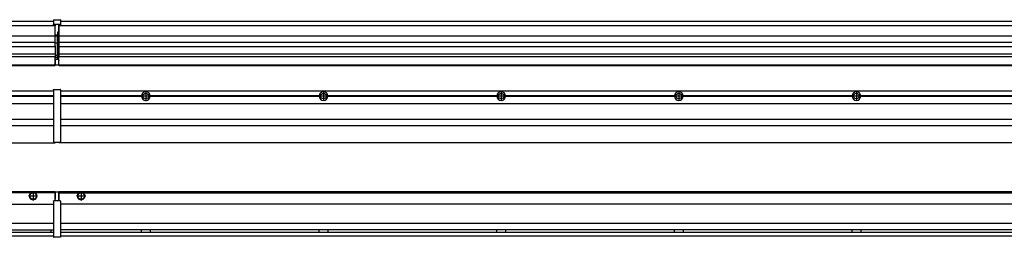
# Model space of a CAD drawing. Header units: inches. Extents: x -381 to 8445, y -418 to 176.
# Tile 25 of 30: x 6228 to 7336, y -171 to 73. Entities that reach past the tile are written whole.
import ezdxf

# ---------------------------------------------------------------- set-up
doc = ezdxf.new("R2010")
doc.units = ezdxf.units.IN
doc.linetypes.add('DOT_CENTER', pattern=[14, 12, -1, 0, -1])
doc.layers.add('1', color=7, linetype='Continuous')

# ---------------------------------------------------------------- blocks, each defined once
blk = doc.blocks.new('Modulos_intermedio__FL-14__2_2__15', base_point=(4871.9, -65))
at = {"color": 7, "linetype": 'Continuous'}
for p, q in [((4873.6, -6.5), (6265.9, -6.5)), ((6239.2, -6.5), (6239.2, -6.5)), ((6239.2, -6.5), (6246.6, -6.5)), ((6246.7, -6.5), (6246.6, -6.5)), ((6265.9, -5.2), (6266, -5.1)), ((6265.9, -5.2), (6265.9, -5.2)), ((6265.9, -5.3), (6265.9, -5.2)), ((6265.9, -5.3), (6265.9, -5.5)), ((6265.9, -5.5), (6265.9, -44.2)), ((6266, -5.1), (6266.1, -5)), ((6266, -5.1), (6266, -5.1)), ((6266, -5.1), (6266, -5.1)), ((6266.1, -5), (6266.2, -5)), ((6266.1, -5), (6266.1, -5)), ((6266.2, -5), (6273.4, -5)), ((6273.4, -5), (6273.4, -5)), ((6273.5, -5), (6273.4, -5)), ((6273.5, -5.1), (6273.5, -5)), ((6273.6, -5.1), (6273.5, -5.1)), ((6273.6, -5.1), (6273.6, -5.1)), ((6273.6, -5.2), (6273.6, -5.1)), ((6273.6, -5.2), (6273.6, -5.2)), ((6273.6, -5.3), (6273.6, -5.2)), ((6273.6, -5.3), (6273.6, -5.5)), ((6273.6, -5.5), (6273.6, -44.2)), ((4873.6, -20.8), (6265.9, -20.8)), ((6265.9, -12.2), (6174.8, -12.2)), ((6265.9, -12.5), (6174.8, -12.5)), ((6265.9, -12.8), (6174.8, -12.8)), ((4873.6, -38.5), (6265.9, -38.5)), ((6265.9, -44.2), (6265.9, -44.5)), ((6273.6, -44.2), (6273.6, -44.5)), ((4873.6, -45.5), (6265.9, -45.5)), ((6265.9, -44.5), (6265.9, -44.5)), ((6265.9, -44.5), (6265.9, -55.2)), ((6265.9, -55.2), (6265.9, -55.2)), ((6265.9, -55.2), (6265.9, -55.7)), ((6273.6, -44.5), (6273.6, -44.5)), ((6273.6, -44.5), (6273.6, -55.2)), ((6273.6, -55.2), (6273.6, -55.2)), ((6273.6, -55.2), (6273.6, -55.7)), ((4871.9, -65), (6267.9, -65)), ((6265.9, -55.7), (6265.9, -64)), ((6265.9, -64), (6265.9, -64.3)), ((6265.9, -64.3), (6265.9, -64.4)), ((6265.9, -64.3), (6265.9, -64.3)), ((6265.9, -64.4), (6266, -64.4)), ((6266, -64.4), (6266, -64.5)), ((6266, -64.5), (6266.1, -64.5)), ((6266, -64.5), (6266, -64.5)), ((6266.1, -64.5), (6266.2, -64.5)), ((6266.1, -64.5), (6266.1, -64.5)), ((6266.2, -64.5), (6273.4, -64.5)), ((6267.9, -64.5), (6267.9, -65)), ((6273.4, -64.5), (6273.4, -64.5)), ((6273.5, -64.5), (6273.4, -64.5)), ((6273.5, -64.5), (6273.5, -64.5)), ((6273.6, -64.5), (6273.5, -64.5)), ((6273.6, -55.7), (6273.6, -64)), ((6273.6, -64), (6273.6, -64.3)), ((6273.6, -64.3), (6273.6, -64.4)), ((6273.6, -64.3), (6273.6, -64.3)), ((6273.6, -64.4), (6273.6, -64.5)), ((6273.6, -64.4), (6273.6, -64.4))]:
    blk.add_line(p, q, dxfattribs=at)
blk = doc.blocks.new('Modulo_der__18-ET___17', base_point=(6271.9, -70.9))
at = {"color": 7, "linetype": 'Continuous'}
for p, q in [((6273.6, -6.5), (8338.4, -6.5)), ((6293.2, -6.5), (6293.2, -6.5)), ((6293.2, -6.5), (6300.6, -6.5)), ((6300.7, -6.5), (6300.6, -6.5)), ((6367.2, -10.9), (6367.2, -11)), ((6365, -12.2), (6273.6, -12.2)), ((6365, -12.5), (6273.6, -12.5)), ((6365, -12.8), (6273.6, -12.8)), ((6273.6, -20.8), (8338.4, -20.8)), ((6365, -12.5), (6365, -12.2)), ((6365, -12.8), (6365, -12.5)), ((6367.2, -14.1), (6367.2, -14.1)), ((6565, -12.2), (6374.8, -12.2)), ((6374.8, -12.2), (6374.8, -12.5)), ((6565, -12.5), (6374.8, -12.5)), ((6374.8, -12.5), (6374.8, -12.8)), ((6565, -12.8), (6374.8, -12.8)), ((6565, -12.5), (6565, -12.2)), ((6565, -12.8), (6565, -12.5)), ((6574.8, -12.2), (6574.8, -12.5)), ((6765, -12.2), (6574.8, -12.2)), ((6574.8, -12.5), (6574.8, -12.8)), ((6765, -12.5), (6574.8, -12.5)), ((6765, -12.8), (6574.8, -12.8)), ((6765, -12.5), (6765, -12.2)), ((6765, -12.8), (6765, -12.5)), ((6965, -12.2), (6774.8, -12.2)), ((6774.8, -12.2), (6774.8, -12.5)), ((6965, -12.5), (6774.8, -12.5)), ((6774.8, -12.5), (6774.8, -12.8)), ((6965, -12.8), (6774.8, -12.8)), ((6965, -12.5), (6965, -12.2)), ((6965, -12.8), (6965, -12.5)), ((7165, -12.2), (6974.8, -12.2)), ((6974.8, -12.2), (6974.8, -12.5)), ((7165, -12.5), (6974.8, -12.5)), ((6974.8, -12.5), (6974.8, -12.8)), ((7165, -12.8), (6974.8, -12.8)), ((7165, -12.5), (7165, -12.2)), ((7165, -12.8), (7165, -12.5)), ((7174.8, -12.2), (7174.8, -12.5)), ((7365, -12.2), (7174.8, -12.2)), ((7174.8, -12.5), (7174.8, -12.8)), ((7365, -12.5), (7174.8, -12.5)), ((7365, -12.8), (7174.8, -12.8)), ((6273.6, -38.5), (8338.4, -38.5)), ((6273.6, -45.5), (8338.4, -45.5)), ((6271.9, -64.5), (6271.9, -65)), ((8259.4, -65), (6271.9, -65))]:
    blk.add_line(p, q, dxfattribs=at)
for centre in [(6369.9, -12.5), (6569.9, -12.5), (6769.9, -12.5), (6969.9, -12.5), (7169.9, -12.5)]:
    blk.add_circle(centre, 3.15, dxfattribs=at)
for centre, start, end in [((6369.9, -12.5), 3.5101, 176.4899), ((6569.9, -12.5), 3.5101, 176.4899), ((6769.9, -12.5), 3.5101, 176.4899), ((6969.9, -12.5), 3.5101, 176.4899), ((7169.9, -12.5), 3.5101, 176.4899), ((6369.9, -12.5), 183.5101, 356.4899), ((6569.9, -12.5), 183.5101, 356.4899), ((6769.9, -12.5), 183.5101, 356.4899), ((6969.9, -12.5), 183.5101, 356.4899), ((7169.9, -12.5), 183.5101, 356.4899)]:
    blk.add_arc(centre, 4.9, start, end, dxfattribs=at)
at = {"layer": '1', "color": 2, "linetype": 'DOT_CENTER'}
for p, q in [((6369.9, -6.6), (6369.9, -18.4)), ((6369.9, -8.4), (6369.9, -16.7)), ((6569.9, -8.4), (6569.9, -16.7)), ((6769.9, -8.4), (6769.9, -16.7)), ((6969.9, -8.4), (6969.9, -16.7)), ((7169.9, -8.4), (7169.9, -16.7)), ((6375.8, -12.5), (6364, -12.5)), ((6374.1, -12.5), (6365.8, -12.5)), ((6574.1, -12.5), (6565.8, -12.5)), ((6774.1, -12.5), (6765.8, -12.5)), ((6974.1, -12.5), (6965.8, -12.5)), ((7174.1, -12.5), (7165.8, -12.5))]:
    blk.add_line(p, q, dxfattribs=at)
blk = doc.blocks.new('L-74__22', base_point=(624.4, -93))
for name, p in [('Modulos_intermedio__FL-14__2_2__15', (4871.9, -65)), ('Modulo_der__18-ET___17', (6271.9, -70.9))]:
    blk.add_blockref(name, p)
blk = doc.blocks.new('Alzado2', base_point=(2899, -49))
blk.add_blockref('L-74__22', (624.4, -93))
blk = doc.blocks.new('Modulos_intermedio__FL-14__2_2__28', base_point=(4871.9, 22))
at = {"color": 7, "linetype": 'Continuous'}
for p, q in [((4871.9, 67), (6267.9, 67)), ((4873.6, 72), (6265.9, 72)), ((6265.9, 73.3), (6266, 73.4)), ((6265.9, 73.3), (6265.9, 73.3)), ((6265.9, 73.2), (6265.9, 73.3)), ((6265.9, 73.2), (6265.9, 73.2)), ((6265.9, 73.2), (6265.9, 68.3)), ((6265.9, 73.2), (6265.9, 73.2)), ((6265.9, 68.3), (6265.9, 68.4)), ((6265.9, 68.3), (6266, 68.4)), ((6265.9, 68.3), (6265.9, 68.2)), ((6265.9, 68.3), (6265.9, 68.3)), ((6265.9, 68.2), (6265.9, 68.3)), ((6265.9, 68.2), (6265.9, 68)), ((6265.9, 68), (6265.9, 67.7)), ((6265.9, 67.7), (6265.9, 67.7)), ((6265.9, 67.6), (6265.9, 67.7)), ((6266, 67.6), (6265.9, 67.6)), ((6266, 73.4), (6266.1, 73.5)), ((6266, 73.4), (6266, 73.4)), ((6266, 73.4), (6266, 73.4)), ((6266, 68.4), (6266.1, 68.5)), ((6266, 68.4), (6266.1, 68.5)), ((6266, 68.4), (6266, 68.4)), ((6266, 68.4), (6266, 68.4)), ((6266, 68.4), (6266, 68.4)), ((6266, 67.6), (6266, 67.6)), ((6266, 67.5), (6266, 67.6)), ((6266.1, 67.5), (6266, 67.5)), ((6266.1, 73.5), (6266.2, 73.5)), ((6266.1, 73.5), (6266.1, 73.5)), ((6266.1, 68.5), (6266.2, 68.5)), ((6266.1, 68.5), (6266.1, 68.5)), ((6266.1, 67.5), (6266.1, 67.5)), ((6266.2, 67.5), (6266.1, 67.5)), ((6266.2, 73.5), (6273.4, 73.5)), ((6266.2, 68.5), (6273.4, 68.5)), ((6266.2, 67.5), (6267.9, 67.5)), ((6267.9, 68), (6267.9, 67)), ((6267.9, 67), (6267.9, 66.5)), ((6271.6, 68), (6271.6, 60.4)), ((6271.6, 67.5), (6273.4, 67.5)), ((6273.4, 73.5), (6273.4, 73.5)), ((6273.5, 73.5), (6273.4, 73.5)), ((6273.4, 68.5), (6273.4, 68.5)), ((6273.5, 68.5), (6273.4, 68.5)), ((6273.4, 67.5), (6273.5, 67.5)), ((6273.4, 67.5), (6273.4, 67.5)), ((6273.5, 73.4), (6273.5, 73.5)), ((6273.6, 73.4), (6273.5, 73.4)), ((6273.5, 68.5), (6273.5, 68.4)), ((6273.5, 68.4), (6273.5, 68.5)), ((6273.6, 68.4), (6273.5, 68.4)), ((6273.5, 67.5), (6273.6, 67.6)), ((6273.5, 67.5), (6273.5, 67.5)), ((6273.6, 73.4), (6273.6, 73.4)), ((6273.6, 73.3), (6273.6, 73.4)), ((6273.6, 73.3), (6273.6, 73.3)), ((6273.6, 73.2), (6273.6, 73.3)), ((6273.6, 73.2), (6273.6, 68.3)), ((6273.6, 73.2), (6273.6, 73.2)), ((6273.6, 73.2), (6273.6, 73.2)), ((6273.6, 68.4), (6273.6, 68.4)), ((6273.6, 68.4), (6273.6, 68.4)), ((6273.6, 68.3), (6273.6, 68.4)), ((6273.6, 68.3), (6273.6, 68.4)), ((6273.6, 68.3), (6273.6, 68.3)), ((6273.6, 68.2), (6273.6, 68.3)), ((6273.6, 68.3), (6273.6, 68.2)), ((6273.6, 68.2), (6273.6, 68)), ((6273.6, 68), (6273.6, 67.7)), ((6273.6, 67.7), (6273.6, 67.7)), ((6273.6, 67.6), (6273.6, 67.7)), ((6273.6, 67.6), (6273.6, 67.6)), ((6273.6, 67.6), (6273.6, 67.6)), ((6267.9, 55.4), (6267.9, 66.5)), ((6270.2, 56), (6267.9, 56)), ((6267.9, 55.5), (6270.2, 55.5)), ((6271.6, 59.5), (6270.2, 59.5)), ((6270.2, 55.5), (6270.2, 47)), ((6270.4, 59.5), (6270.4, 56.5)), ((6270.4, 56.3), (6270.4, 56.5)), ((6270.4, 56.2), (6270.4, 56.2)), ((6270.4, 56.2), (6270.4, 55.5)), ((6270.4, 47), (6270.4, 55.5)), ((6271.6, 60.4), (6271.9, 60.4)), ((6271.6, 59.5), (6271.9, 59.5)), ((6271.6, 59.3), (6271.6, 59.5)), ((6271.6, 47), (6271.6, 59.3)), ((4871.9, 55.2), (6267.9, 55.2)), ((6267.9, 47.8), (4871.9, 47.8)), ((6267.9, 55.4), (6267.9, 55.2)), ((6267.9, 47.8), (6267.9, 55.2)), ((6267.9, 47.8), (6267.9, 47.5)), ((6267.9, 43.9), (6267.9, 47.5)), ((6270.2, 47), (6267.9, 47)), ((6270.2, 47), (6270.4, 47)), ((6270.4, 47), (6271.6, 47)), ((6270.4, 34), (6270.4, 47)), ((6271.6, 32.6), (6271.6, 47)), ((6271.9, 47), (6271.6, 47)), ((4871.9, 43.4), (6267.9, 43.4)), ((6267.9, 34.5), (4871.9, 34.5)), ((6267.9, 43.9), (6267.9, 43.4)), ((6267.9, 43.4), (6267.9, 42.4)), ((6267.9, 42.4), (6267.9, 36.1)), ((6267.9, 36.1), (6267.9, 34.5)), ((6267.9, 34.5), (6267.9, 34.4)), ((6267.9, 34.4), (6267.9, 32.2)), ((6270.4, 32.7), (6270.4, 34)), ((4871.9, 22.5), (6267.9, 22.5)), ((5594.9, 32.2), (6267.9, 32.2)), ((6270.2, 33), (6267.9, 33)), ((6267.9, 32.2), (6267.9, 32.2)), ((6267.9, 30.6), (6267.9, 32.2)), ((6270.2, 30.9), (6267.9, 30.9)), ((6267.9, 27.5), (6267.9, 30.6)), ((6267.9, 29), (6267.9, 30.6)), ((6267.9, 30.6), (6267.9, 30.6)), ((6267.9, 29), (6267.9, 23)), ((6267.9, 29), (6270.2, 29)), ((6267.9, 28.5), (6267.9, 28.5)), ((6267.9, 27.5), (6267.9, 27.5)), ((6267.9, 27.5), (6267.9, 27)), ((6267.9, 23), (6267.9, 27)), ((6267.9, 23.5), (6267.9, 23.5)), ((6267.9, 23), (6267.9, 22.5)), ((6267.9, 23), (6267.9, 22.5)), ((6267.9, 22.2), (6267.9, 22.5)), ((6267.9, 22.5), (6271.4, 22.5)), ((6267.9, 22.2), (6267.9, 22)), ((6270.2, 30.9), (6270.3, 30.9)), ((6270.2, 29), (6271.6, 29)), ((6270.3, 30.9), (6270.4, 30.8)), ((6270.4, 32.7), (6270.4, 32)), ((6270.4, 30.7), (6270.4, 32)), ((6270.4, 31.9), (6271.6, 31.9)), ((6270.4, 30.8), (6270.4, 30.7)), ((6270.4, 30.8), (6270.4, 30.8)), ((6270.4, 29), (6270.4, 30.7)), ((6271.9, 28.1), (6271.4, 27.9)), ((6271.6, 31.9), (6271.6, 32.6)), ((6271.6, 31.9), (6271.9, 31.8)), ((6271.6, 31.9), (6271.6, 30.3)), ((6271.6, 30.3), (6271.6, 29)), ((6271.9, 28.9), (6271.6, 29)), ((6271.6, 28), (6271.6, 23)), ((6271.6, 23.8), (6271.9, 23.9)), ((6271.6, 23), (6271.6, 22.7)), ((4871.9, 22), (6267.9, 22))]:
    blk.add_line(p, q, dxfattribs=at)
for centre, start, end in [((6270.2, 56.3), 270, 0), ((6270.2, 32.7), 0, 90), ((6271.4, 22.7), 270, 0)]:
    blk.add_arc(centre, 0.25, start, end, dxfattribs=at)
blk = doc.blocks.new('Modulo_der__18-ET___30', base_point=(6271.9, 22))
at = {"color": 7, "linetype": 'Continuous'}
for p, q in [((6271.9, 67.5), (6271.9, 67)), ((6271.9, 67), (6271.9, 67)), ((6271.9, 67), (6271.9, 66.5)), ((6271.9, 67), (8159.9, 67)), ((6273.6, 72), (8338.4, 72)), ((6271.9, 66.5), (6271.9, 55.4)), ((6271.9, 55.4), (6271.9, 55.2)), ((6271.9, 55.2), (8144.4, 55.2)), ((6271.9, 55.2), (6271.9, 47.8)), ((8144.4, 47.8), (6271.9, 47.8)), ((6271.9, 47.8), (6271.9, 47.5)), ((6271.9, 47.5), (6271.9, 43.9)), ((6271.9, 43.9), (6271.9, 43.4)), ((6271.9, 43.4), (8144.4, 43.4)), ((6271.9, 43.4), (6271.9, 42.4)), ((6271.9, 42.4), (6271.9, 36.1)), ((6271.9, 36.1), (6271.9, 34.5)), ((8144.4, 34.5), (6271.9, 34.5)), ((6271.9, 34.5), (6271.9, 34.4)), ((6271.9, 34.4), (6271.9, 32.2)), ((6271.9, 32.2), (6271.9, 32.2)), ((6271.9, 27.5), (6271.9, 32.2)), ((6271.9, 32.2), (7386.2, 32.2)), ((6271.9, 27.5), (6271.9, 27)), ((6271.9, 23), (6271.9, 27)), ((6271.9, 23), (6271.9, 22.5)), ((6271.9, 22.5), (6271.9, 22.2)), ((6271.9, 22.5), (8338.4, 22.5)), ((6271.9, 22.2), (6271.9, 22)), ((6271.9, 22), (8338.4, 22))]:
    blk.add_line(p, q, dxfattribs=at)
blk = doc.blocks.new('L-74__35', base_point=(624.4, 22))
for name, p in [('Modulos_intermedio__FL-14__2_2__28', (4871.9, 22)), ('Modulo_der__18-ET___30', (6271.9, 22))]:
    blk.add_blockref(name, p)
blk = doc.blocks.new('Inferior2', base_point=(2899, 47.7))
blk.add_blockref('L-74__35', (624.4, 22))
blk = doc.blocks.new('Modulos_intermedio__FL-14__2_2__41', base_point=(4871.9, -171.5))
at = {"color": 7, "linetype": 'Continuous'}
for p, q in [((4871.9, -120), (6267.9, -120)), ((6240.5, -121.5), (4899.3, -121.5)), ((6241.5, -121), (6240.5, -121.5)), ((6242.9, -120.7), (6241.5, -121)), ((6244.4, -121), (6242.9, -120.7)), ((6245.3, -121.5), (6244.4, -121)), ((6267.9, -121.5), (6245.3, -121.5)), ((6267.9, -121.5), (6267.9, -120)), ((6267.9, -120.5), (6267.9, -121)), ((6271.4, -120.5), (6267.9, -120.5)), ((6267.9, -121), (6267.9, -128.6)), ((6267.9, -121.5), (6267.9, -121.5)), ((6267.9, -128.6), (6267.9, -121.5)), ((6271.6, -120.7), (6271.6, -121)), ((6271.6, -121), (6271.6, -130)), ((6271.6, -121.8), (6271.9, -121.9)), ((6265.9, -130.6), (6266, -130.6)), ((6265.9, -130.7), (6265.9, -130.6)), ((6265.9, -130.7), (6265.9, -130.7)), ((6265.9, -130.7), (6265.9, -131)), ((6265.9, -131), (6265.9, -171)), ((6266, -130.5), (6266.1, -130.5)), ((6266, -130.6), (6266, -130.5)), ((6266, -130.6), (6266, -130.6)), ((6266.1, -130.5), (6266.2, -130.5)), ((6266.1, -130.5), (6266.1, -130.5)), ((6267.9, -130.5), (6266.2, -130.5)), ((6267.9, -122.5), (6267.9, -122.5)), ((6267.9, -126.5), (6267.9, -126.5)), ((6267.9, -130.5), (6267.9, -128.6)), ((6267.9, -128.6), (6267.9, -128.6)), ((6271.6, -130.5), (6267.9, -130.5)), ((6271.6, -128.9), (6271.9, -129)), ((6271.6, -130), (6271.6, -130.3)), ((6271.6, -130.3), (6271.6, -130.5)), ((6273.4, -130.5), (6271.6, -130.5)), ((6273.4, -130.5), (6273.4, -130.5)), ((6273.5, -130.5), (6273.4, -130.5)), ((6273.5, -130.5), (6273.5, -130.5)), ((6273.6, -130.6), (6273.5, -130.5)), ((6273.6, -130.6), (6273.6, -130.6)), ((6273.6, -130.6), (6273.6, -130.6)), ((6273.6, -130.7), (6273.6, -130.6)), ((6273.6, -130.7), (6273.6, -131)), ((6273.6, -130.7), (6273.6, -130.7)), ((6273.6, -131), (6273.6, -171)), ((4873.6, -134), (6265.9, -134)), ((6265.9, -156), (4873.6, -156)), ((4873.6, -163.2), (6265.9, -163.2)), ((4873.6, -165.7), (6265.9, -165.7)), ((6262.9, -163.7), (6263, -163.4)), ((6262.9, -163.7), (6262.9, -164.2)), ((6262.9, -164.2), (6262.9, -165.2)), ((6262.9, -165.2), (6263, -165.5)), ((6263, -163.4), (6263.2, -163.2)), ((6263, -165.5), (6263.2, -165.7)), ((4873.6, -170), (6265.9, -170)), ((6265.9, -171), (6265.9, -171.2)), ((6265.9, -171.2), (6265.9, -171.3)), ((6265.9, -171.3), (6266, -171.4)), ((6265.9, -171.3), (6265.9, -171.3)), ((6266, -171.4), (6266.1, -171.5)), ((6266, -171.4), (6266, -171.4)), ((6266, -171.4), (6266, -171.4)), ((6266.1, -171.5), (6266.2, -171.5)), ((6266.1, -171.5), (6266.1, -171.5)), ((6273.4, -171.5), (6266.2, -171.5)), ((6273.4, -171.5), (6273.4, -171.5)), ((6273.5, -171.5), (6273.4, -171.5)), ((6273.5, -171.4), (6273.5, -171.5)), ((6273.6, -171.4), (6273.5, -171.4)), ((6273.6, -171), (6273.6, -171.2)), ((6273.6, -171.2), (6273.6, -171.3)), ((6273.6, -171.3), (6273.6, -171.4)), ((6273.6, -171.3), (6273.6, -171.3)), ((6273.6, -171.4), (6273.6, -171.4))]:
    blk.add_line(p, q, dxfattribs=at)
for radius in [4, 3.7]:
    blk.add_circle((6242.9, -125), radius, dxfattribs=at)
for centre, radius, start, end in [((6242.9, -125), 4.25, 124.5603, 55.4397), ((6271.4, -120.7), 0.25, 0, 90)]:
    blk.add_arc(centre, radius, start, end, dxfattribs=at)
at = {"layer": '1', "color": 2, "linetype": 'DOT_CENTER'}
for p, q in [((6242.9, -120), (6242.9, -130)), ((6247.9, -125), (6237.9, -125))]:
    blk.add_line(p, q, dxfattribs=at)
blk = doc.blocks.new('Modulo_der__18-ET___43', base_point=(6271.9, -170))
at = {"color": 7, "linetype": 'Continuous'}
for p, q in [((6271.9, -120), (6271.9, -121.5)), ((6271.9, -120), (8201.5, -120)), ((6271.9, -121.5), (6271.9, -130.5)), ((6271.9, -121.5), (6294.5, -121.5)), ((6294.5, -121.5), (6295.5, -121)), ((6295.5, -121), (6296.9, -120.7)), ((6296.9, -120.7), (6298.4, -121)), ((6298.4, -121), (6299.3, -121.5)), ((6299.3, -121.5), (8142.5, -121.5)), ((8203.5, -134), (6273.6, -134)), ((8203.5, -156), (6273.6, -156)), ((8203.6, -163.2), (6273.6, -163.2)), ((6273.6, -165.7), (8205.2, -165.7)), ((6365, -163.3), (6365, -163.2)), ((6365, -163.6), (6365, -163.3)), ((6365, -164.2), (6365, -163.6)), ((6365, -164.6), (6365, -164.2)), ((6365, -165.6), (6365, -164.6)), ((6365, -165.7), (6365, -165.6)), ((6374.8, -163.2), (6374.8, -163.3)), ((6374.8, -163.3), (6374.8, -164)), ((6374.8, -164), (6374.8, -164.7)), ((6374.8, -164.7), (6374.8, -165.4)), ((6374.8, -165.4), (6374.8, -165.7)), ((6374.8, -165.7), (6374.8, -165.7)), ((6565, -163.3), (6565, -163.2)), ((6565, -163.5), (6565, -163.3)), ((6565, -164.2), (6565, -163.5)), ((6565, -164.7), (6565, -164.2)), ((6565, -165.4), (6565, -164.7)), ((6565, -165.7), (6565, -165.4)), ((6565, -165.7), (6565, -165.7)), ((6574.8, -163.2), (6574.8, -163.3)), ((6574.8, -163.3), (6574.8, -164)), ((6574.8, -164), (6574.8, -164.7)), ((6574.8, -164.7), (6574.8, -165.4)), ((6574.8, -165.4), (6574.8, -165.7)), ((6574.8, -165.7), (6574.8, -165.7)), ((6765, -163.3), (6765, -163.2)), ((6765, -163.5), (6765, -163.3)), ((6765, -164.2), (6765, -163.5)), ((6765, -164.7), (6765, -164.2)), ((6765, -165.4), (6765, -164.7)), ((6765, -165.7), (6765, -165.4)), ((6765, -165.7), (6765, -165.7)), ((6774.8, -163.2), (6774.8, -163.3)), ((6774.8, -163.3), (6774.8, -163.5)), ((6774.8, -163.5), (6774.8, -164.2)), ((6774.8, -164.2), (6774.8, -164.7)), ((6774.8, -164.7), (6774.8, -165.4)), ((6774.8, -165.4), (6774.8, -165.7)), ((6774.8, -165.7), (6774.8, -165.7)), ((6965, -163.3), (6965, -163.2)), ((6965, -163.5), (6965, -163.3)), ((6965, -164.2), (6965, -163.5)), ((6965, -164.7), (6965, -164.2)), ((6965, -165.4), (6965, -164.7)), ((6965, -165.7), (6965, -165.4)), ((6965, -165.7), (6965, -165.7)), ((6974.8, -163.2), (6974.8, -163.3)), ((6974.8, -163.3), (6974.8, -163.5)), ((6974.8, -163.5), (6974.8, -164.2)), ((6974.8, -164.2), (6974.8, -164.7)), ((6974.8, -164.7), (6974.8, -165.4)), ((6974.8, -165.4), (6974.8, -165.7)), ((6974.8, -165.7), (6974.8, -165.7)), ((7165, -163.3), (7165, -163.2)), ((7165, -163.4), (7165, -163.3)), ((7165, -164), (7165, -163.4)), ((7165, -164.2), (7165, -164)), ((7165, -164.7), (7165, -164.2)), ((7165, -165.6), (7165, -164.7)), ((7165, -165.7), (7165, -165.6)), ((7165, -165.7), (7165, -165.7)), ((7174.8, -163.2), (7174.8, -163.3)), ((7174.8, -163.3), (7174.8, -163.4)), ((7174.8, -163.4), (7174.8, -164.2)), ((7174.8, -164.2), (7174.8, -164.7)), ((7174.8, -164.7), (7174.8, -165)), ((7174.8, -165), (7174.8, -165.6)), ((7174.8, -165.6), (7174.8, -165.7)), ((7174.8, -165.7), (7174.8, -165.7)), ((6273.6, -170), (8338.4, -170))]:
    blk.add_line(p, q, dxfattribs=at)
for radius in [4, 3.7]:
    blk.add_circle((6296.9, -125), radius, dxfattribs=at)
blk.add_arc((6296.9, -125), 4.25, 124.5603, 55.4397, dxfattribs=at)
at = {"layer": '1', "color": 2, "linetype": 'DOT_CENTER'}
for p, q in [((6296.9, -119.7), (6296.9, -130.2)), ((6296.9, -120), (6296.9, -130)), ((6302.2, -125), (6291.7, -125)), ((6301.9, -125), (6291.9, -125))]:
    blk.add_line(p, q, dxfattribs=at)
blk = doc.blocks.new('L-74__46', base_point=(624.4, -171.5))
for name, p in [('Modulos_intermedio__FL-14__2_2__41', (4871.9, -171.5)), ('Modulo_der__18-ET___43', (6271.9, -170))]:
    blk.add_blockref(name, p)
blk = doc.blocks.new('Superior1', base_point=(2899, -145.7))
blk.add_blockref('L-74__46', (624.4, -171.5))

msp = doc.modelspace()

# ---------------------------------------------------------------- block references
for name, p in [('Inferior2', (2899, 47.7)), ('Alzado2', (2899, -49)), ('Superior1', (2899, -145.7))]:
    msp.add_blockref(name, p)

doc.saveas('drawing.dxf')
